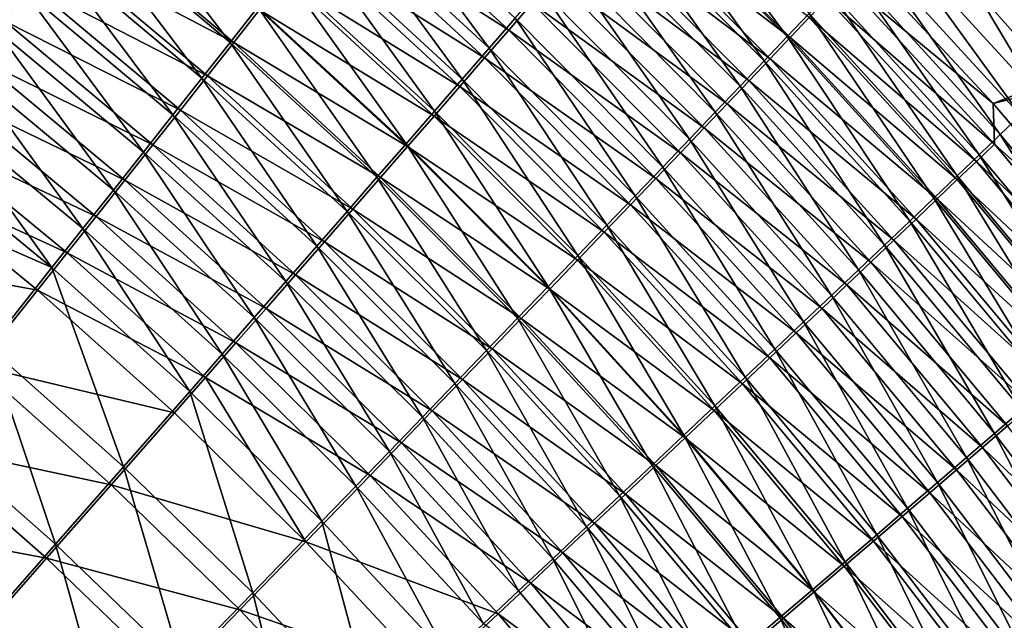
# Model space of a CAD drawing. Header units: metres. Extents: x -900 to 900, y -400 to 400.
# Tile 218 of 243: x 523 to 562, y 199 to 224. Entities that reach past the tile are written whole.
import ezdxf

# ---------------------------------------------------------------- set-up
doc = ezdxf.new("R2010")
doc.units = ezdxf.units.M

msp = doc.modelspace()

# ---------------------------------------------------------------- linework, layer by layer
at = {"layer": 'top'}
for points in [[(561.93634, 220.220795, -458.197723), (616.344482, 241.604431, -352.839752), (555.785889, 226.832245, -457.716919)], [(622.371704, 235.276321, -352.725739), (616.344482, 241.604431, -352.839752), (561.93634, 220.220795, -458.197723)], [(567.105591, 218.163849, -459.771088), (561.175171, 224.8871, -459.318604), (624.230896, 237.167313, -354.146454)], [(567.77948, 213.340012, -458.601532), (622.371704, 235.276321, -352.725739), (561.93634, 220.220795, -458.197723)], [(548.237244, 230.170258, -467.664337), (553.612366, 222.917953, -469.765961), (547.396179, 229.18959, -469.377899)], [(548.237244, 230.170258, -467.664337), (554.502563, 223.856796, -468.082947), (553.612366, 222.917953, -469.765961)], [(521.646057, 223.224533, -486.709045), (516.519897, 229.575806, -485.540649), (522.771423, 224.80394, -485.672852)], [(526.005554, 229.354279, -482.166077), (531.116821, 222.685333, -483.567139), (524.952515, 227.870697, -483.400146)], [(531.116821, 222.685333, -483.567139), (526.005554, 229.354279, -482.166077), (532.232788, 224.102661, -482.362427)], [(536.411621, 229.427322, -476.941406), (541.575928, 222.447311, -478.637054), (535.412109, 228.15094, -478.38382)], [(536.411621, 229.427322, -476.941406), (542.632263, 223.666428, -477.224976), (541.575928, 222.447311, -478.637054)], [(547.396179, 229.18959, -469.377899), (552.682678, 221.939178, -471.404419), (546.516418, 228.165909, -471.046448)], [(553.734009, 222.87709, -464.659576), (547.5047, 229.13681, -464.236115), (546.740784, 228.245865, -465.907562)], [(547.396179, 229.18959, -469.377899), (553.612366, 222.917953, -469.765961), (552.682678, 221.939178, -471.404419)], [(554.504089, 223.69101, -462.979553), (547.5047, 229.13681, -464.236115), (553.734009, 222.87709, -464.659576)], [(542.373657, 223.183777, -473.611298), (536.169128, 228.921738, -473.315826), (535.246948, 227.744644, -474.741364)], [(543.31665, 224.273163, -472.164917), (536.169128, 228.921738, -473.315826), (542.373657, 223.183777, -473.611298)], [(523.064209, 225.014481, -482.004913), (515.813599, 228.261948, -482.933075), (522.013123, 223.540604, -483.054932)], [(529.974792, 221.236649, -484.708557), (523.874023, 226.353302, -484.569489), (524.952515, 227.870697, -483.400146)], [(531.26355, 222.679321, -479.900604), (525.096252, 227.869308, -479.717712), (524.092346, 226.457962, -480.89212)], [(524.952515, 227.870697, -483.400146), (531.116821, 222.685333, -483.567139), (529.974792, 221.236649, -484.708557)], [(532.30127, 223.996277, -478.695251), (525.096252, 227.869308, -479.717712), (531.26355, 222.679321, -479.900604)], [(535.412109, 228.15094, -478.38382), (540.488037, 221.193344, -479.993103), (534.381653, 226.837006, -479.769165)], [(535.412109, 228.15094, -478.38382), (541.575928, 222.447311, -478.637054), (540.488037, 221.193344, -479.993103)], [(546.516418, 228.165909, -471.046448), (551.714539, 220.9216, -472.99588), (545.598999, 227.100433, -472.66748)], [(552.924194, 222.02301, -466.301697), (546.740784, 228.245865, -465.907562), (545.939026, 227.312851, -467.538544)], [(546.516418, 228.165909, -471.046448), (552.682678, 221.939178, -471.404419), (551.714539, 220.9216, -472.99588)], [(553.734009, 222.87709, -464.659576), (546.740784, 228.245865, -465.907562), (552.924194, 222.02301, -466.301697)], [(541.398193, 222.058548, -475.007202), (535.246948, 227.744644, -474.741364), (534.294128, 226.530396, -476.114136)], [(542.373657, 223.183777, -473.611298), (535.246948, 227.744644, -474.741364), (541.398193, 222.058548, -475.007202)], [(545.598999, 227.100433, -472.66748), (550.709045, 219.866409, -474.538147), (544.64502, 225.994431, -474.238678)], [(552.075806, 221.129883, -467.903656), (545.939026, 227.312851, -467.538544), (545.100403, 226.338959, -469.126648)], [(545.598999, 227.100433, -472.66748), (551.714539, 220.9216, -472.99588), (550.709045, 219.866409, -474.538147)], [(552.924194, 222.02301, -466.301697), (545.939026, 227.312851, -467.538544), (552.075806, 221.129883, -467.903656)], [(557.646545, 227.189819, -460.952942), (563.034729, 219.73848, -463.231506), (556.925232, 226.422195, -462.790344)], [(561.175171, 224.8871, -459.318604), (563.798828, 220.474014, -461.421631), (557.646545, 227.189819, -460.952942)], [(557.646545, 227.189819, -460.952942), (563.798828, 220.474014, -461.421631), (563.034729, 219.73848, -463.231506)], [(539.369812, 219.905991, -481.291565), (533.321472, 225.487076, -481.095917), (534.381653, 226.837006, -479.769165)], [(534.381653, 226.837006, -479.769165), (540.488037, 221.193344, -479.993103), (539.369812, 219.905991, -481.291565)], [(561.93634, 220.220795, -458.197723), (555.785889, 226.832245, -457.716919), (555.920959, 225.194046, -459.515015)], [(523.874023, 226.353302, -484.569489), (528.808105, 219.758362, -485.785461), (522.771423, 224.80394, -485.672852)], [(523.064209, 225.014481, -482.004913), (530.199829, 221.33107, -481.04715), (524.092346, 226.457962, -480.89212)], [(528.808105, 219.758362, -485.785461), (523.874023, 226.353302, -484.569489), (529.974792, 221.236649, -484.708557)], [(524.092346, 226.457962, -480.89212), (530.199829, 221.33107, -481.04715), (531.26355, 222.679321, -479.900604)], [(540.391418, 220.898834, -476.351196), (534.294128, 226.530396, -476.114136), (533.311829, 225.280457, -477.432587)], [(541.398193, 222.058548, -475.007202), (534.294128, 226.530396, -476.114136), (540.391418, 220.898834, -476.351196)], [(551.189697, 220.198761, -469.463165), (545.100403, 226.338959, -469.126648), (544.225952, 225.325333, -470.669495)], [(552.075806, 221.129883, -467.903656), (545.100403, 226.338959, -469.126648), (551.189697, 220.198761, -469.463165)], [(556.925232, 226.422195, -462.790344), (562.225891, 218.961609, -465.00647), (556.160034, 225.610062, -464.592743)], [(556.925232, 226.422195, -462.790344), (563.034729, 219.73848, -463.231506), (562.225891, 218.961609, -465.00647)], [(544.64502, 225.994431, -474.238678), (549.667542, 218.774902, -476.029633), (543.655701, 224.849289, -475.758331)], [(544.64502, 225.994431, -474.238678), (550.709045, 219.866409, -474.538147), (549.667542, 218.774902, -476.029633)], [(533.321472, 225.487076, -481.095917), (538.222412, 218.586655, -482.530945), (532.232788, 224.102661, -482.362427)], [(538.222412, 218.586655, -482.530945), (533.321472, 225.487076, -481.095917), (539.369812, 219.905991, -481.291565)], [(556.160034, 225.610062, -464.592743), (561.373352, 218.14444, -466.744202), (555.352112, 224.754532, -466.357727)], [(556.160034, 225.610062, -464.592743), (562.225891, 218.961609, -465.00647), (561.373352, 218.14444, -466.744202)], [(539.354553, 219.706009, -477.641815), (533.311829, 225.280457, -477.432587), (532.30127, 223.996277, -478.695251)], [(540.391418, 220.898834, -476.351196), (533.311829, 225.280457, -477.432587), (539.354553, 219.706009, -477.641815)], [(550.267029, 219.230759, -470.977997), (544.225952, 225.325333, -470.669495), (543.31665, 224.273163, -472.164917)], [(551.189697, 220.198761, -469.463165), (544.225952, 225.325333, -470.669495), (550.267029, 219.230759, -470.977997)], [(561.986145, 218.578186, -459.956726), (555.920959, 225.194046, -459.515015), (555.233398, 224.463699, -461.263947)], [(561.93634, 220.220795, -458.197723), (555.920959, 225.194046, -459.515015), (561.986145, 218.578186, -459.956726)], [(527.618103, 218.252213, -486.796753), (521.646057, 223.224533, -486.709045), (522.771423, 224.80394, -485.672852)], [(529.111267, 219.953018, -482.133423), (523.064209, 225.014481, -482.004913), (522.013123, 223.540604, -483.054932)], [(522.771423, 224.80394, -485.672852), (528.808105, 219.758362, -485.785461), (527.618103, 218.252213, -486.796753)], [(530.199829, 221.33107, -481.04715), (523.064209, 225.014481, -482.004913), (529.111267, 219.953018, -482.133423)], [(543.655701, 224.849289, -475.758331), (548.591187, 217.648407, -477.468811), (542.632263, 223.666428, -477.224976)], [(543.655701, 224.849289, -475.758331), (549.667542, 218.774902, -476.029633), (548.591187, 217.648407, -477.468811)], [(555.352112, 224.754532, -466.357727), (560.478271, 217.288071, -468.442413), (554.502563, 223.856796, -468.082947)], [(555.352112, 224.754532, -466.357727), (561.373352, 218.14444, -466.744202), (560.478271, 217.288071, -468.442413)], [(561.175171, 224.8871, -459.318604), (567.105591, 218.163849, -459.771088), (563.798828, 220.474014, -461.421631)], [(561.257874, 217.878433, -461.679565), (555.233398, 224.463699, -461.263947), (554.504089, 223.69101, -462.979553)], [(561.986145, 218.578186, -459.956726), (555.233398, 224.463699, -461.263947), (561.257874, 217.878433, -461.679565)], [(531.116821, 222.685333, -483.567139), (532.232788, 224.102661, -482.362427), (537.04718, 217.236801, -483.709747)], [(538.288757, 218.481415, -478.877625), (532.30127, 223.996277, -478.695251), (531.26355, 222.679321, -479.900604)], [(532.232788, 224.102661, -482.362427), (538.222412, 218.586655, -482.530945), (537.04718, 217.236801, -483.709747)], [(539.354553, 219.706009, -477.641815), (532.30127, 223.996277, -478.695251), (538.288757, 218.481415, -478.877625)], [(549.308777, 218.226974, -472.445984), (543.31665, 224.273163, -472.164917), (542.373657, 223.183777, -473.611298)], [(550.267029, 219.230759, -470.977997), (543.31665, 224.273163, -472.164917), (549.308777, 218.226974, -472.445984)], [(527.999268, 218.546814, -483.158325), (522.013123, 223.540604, -483.054932), (520.940369, 222.038162, -484.041016)], [(529.111267, 219.953018, -482.133423), (522.013123, 223.540604, -483.054932), (527.999268, 218.546814, -483.158325)], [(542.632263, 223.666428, -477.224976), (547.481323, 216.488251, -478.854279), (541.575928, 222.447311, -478.637054)], [(542.632263, 223.666428, -477.224976), (548.591187, 217.648407, -477.468811), (547.481323, 216.488251, -478.854279)], [(554.502563, 223.856796, -468.082947), (559.541809, 216.39357, -470.098755), (553.612366, 222.917953, -469.765961)], [(560.487, 217.139359, -463.369141), (554.504089, 223.69101, -462.979553), (553.734009, 222.87709, -464.659576)], [(554.502563, 223.856796, -468.082947), (560.478271, 217.288071, -468.442413), (559.541809, 216.39357, -470.098755)], [(561.257874, 217.878433, -461.679565), (554.504089, 223.69101, -462.979553), (560.487, 217.139359, -463.369141)], [(526.406311, 216.719971, -487.741302), (520.49939, 221.616989, -487.67688), (521.646057, 223.224533, -486.709045)], [(526.406311, 216.719971, -487.741302), (521.646057, 223.224533, -486.709045), (527.618103, 218.252213, -486.796753)], [(548.316162, 217.188675, -473.86557), (542.373657, 223.183777, -473.611298), (541.398193, 222.058548, -475.007202)], [(549.308777, 218.226974, -472.445984), (542.373657, 223.183777, -473.611298), (548.316162, 217.188675, -473.86557)], [(553.612366, 222.917953, -469.765961), (558.565002, 215.462006, -471.710968), (552.682678, 221.939178, -471.404419)], [(559.674561, 216.361984, -465.023285), (553.734009, 222.87709, -464.659576), (552.924194, 222.02301, -466.301697)], [(553.612366, 222.917953, -469.765961), (559.541809, 216.39357, -470.098755), (558.565002, 215.462006, -471.710968)], [(560.487, 217.139359, -463.369141), (553.734009, 222.87709, -464.659576), (559.674561, 216.361984, -465.023285)], [(531.116821, 222.685333, -483.567139), (535.845337, 215.857864, -484.826477), (529.974792, 221.236649, -484.708557)], [(530.199829, 221.33107, -481.04715), (537.195251, 217.226425, -480.05722), (531.26355, 222.679321, -479.900604)], [(535.845337, 215.857864, -484.826477), (531.116821, 222.685333, -483.567139), (537.04718, 217.236801, -483.709747)], [(531.26355, 222.679321, -479.900604), (537.195251, 217.226425, -480.05722), (538.288757, 218.481415, -478.877625)], [(541.575928, 222.447311, -478.637054), (546.339233, 215.295792, -480.184601), (540.488037, 221.193344, -479.993103)], [(541.575928, 222.447311, -478.637054), (547.481323, 216.488251, -478.854279), (546.339233, 215.295792, -480.184601)], [(526.865051, 217.11412, -484.120789), (520.940369, 222.038162, -484.041016), (519.84729, 220.508972, -484.962097)], [(526.865051, 217.11412, -484.120789), (527.999268, 218.546814, -483.158325), (520.940369, 222.038162, -484.041016)], [(547.290405, 216.117111, -475.235443), (541.398193, 222.058548, -475.007202), (540.391418, 220.898834, -476.351196)], [(548.316162, 217.188675, -473.86557), (541.398193, 222.058548, -475.007202), (547.290405, 216.117111, -475.235443)], [(552.682678, 221.939178, -471.404419), (557.549072, 214.494461, -473.276672), (551.714539, 220.9216, -472.99588)], [(558.821533, 215.547333, -466.639771), (552.924194, 222.02301, -466.301697), (552.075806, 221.129883, -467.903656)], [(552.682678, 221.939178, -471.404419), (558.565002, 215.462006, -471.710968), (557.549072, 214.494461, -473.276672)], [(559.674561, 216.361984, -465.023285), (552.924194, 222.02301, -466.301697), (558.821533, 215.547333, -466.639771)], [(525.174011, 215.163422, -488.617981), (519.332642, 219.9832, -488.575195), (520.49939, 221.616989, -487.67688)], [(525.174011, 215.163422, -488.617981), (520.49939, 221.616989, -487.67688), (526.406311, 216.719971, -487.741302)], [(534.618286, 214.451477, -485.880035), (528.808105, 219.758362, -485.785461), (529.974792, 221.236649, -484.708557)], [(536.075134, 215.942413, -481.179138), (530.199829, 221.33107, -481.04715), (529.111267, 219.953018, -482.133423)], [(529.974792, 221.236649, -484.708557), (535.845337, 215.857864, -484.826477), (534.618286, 214.451477, -485.880035)], [(536.075134, 215.942413, -481.179138), (537.195251, 217.226425, -480.05722), (530.199829, 221.33107, -481.04715)], [(540.488037, 221.193344, -479.993103), (545.166199, 214.072357, -481.458252), (539.369812, 219.905991, -481.291565)], [(540.488037, 221.193344, -479.993103), (546.339233, 215.295792, -480.184601), (545.166199, 214.072357, -481.458252)], [(557.929138, 214.696426, -468.216431), (552.075806, 221.129883, -467.903656), (551.189697, 220.198761, -469.463165)], [(558.821533, 215.547333, -466.639771), (552.075806, 221.129883, -467.903656), (557.929138, 214.696426, -468.216431)], [(546.232788, 215.01355, -476.554169), (540.391418, 220.898834, -476.351196), (539.354553, 219.706009, -477.641815)], [(547.290405, 216.117111, -475.235443), (540.391418, 220.898834, -476.351196), (546.232788, 215.01355, -476.554169)], [(551.714539, 220.9216, -472.99588), (556.495056, 213.49202, -474.793762), (550.709045, 219.866409, -474.538147)], [(551.714539, 220.9216, -472.99588), (557.549072, 214.494461, -473.276672), (556.495056, 213.49202, -474.793762)], [(525.710022, 215.656631, -485.019714), (519.84729, 220.508972, -484.962097), (518.735107, 218.954834, -485.816986)], [(525.710022, 215.656631, -485.019714), (526.865051, 217.11412, -484.120789), (519.84729, 220.508972, -484.962097)], [(519.332642, 219.9832, -488.575195), (523.922668, 213.584335, -489.425659), (518.147278, 218.325073, -489.402832)], [(523.922668, 213.584335, -489.425659), (519.332642, 219.9832, -488.575195), (525.174011, 215.163422, -488.617981)], [(534.929749, 214.630768, -482.242035), (529.111267, 219.953018, -482.133423), (527.999268, 218.546814, -483.158325)], [(536.075134, 215.942413, -481.179138), (529.111267, 219.953018, -482.133423), (534.929749, 214.630768, -482.242035)], [(556.998291, 213.810272, -469.751068), (551.189697, 220.198761, -469.463165), (550.267029, 219.230759, -470.977997)], [(557.929138, 214.696426, -468.216431), (551.189697, 220.198761, -469.463165), (556.998291, 213.810272, -469.751068)], [(567.77948, 213.340012, -458.601532), (561.93634, 220.220795, -458.197723), (561.986145, 218.578186, -459.956726)], [(528.808105, 219.758362, -485.785461), (533.367554, 213.019272, -486.869354), (527.618103, 218.252213, -486.796753)], [(533.367554, 213.019272, -486.869354), (528.808105, 219.758362, -485.785461), (534.618286, 214.451477, -485.880035)], [(543.963501, 212.819275, -482.673859), (538.222412, 218.586655, -482.530945), (539.369812, 219.905991, -481.291565)], [(545.144409, 213.879272, -477.820343), (539.354553, 219.706009, -477.641815), (538.288757, 218.481415, -478.877625)], [(546.232788, 215.01355, -476.554169), (539.354553, 219.706009, -477.641815), (545.144409, 213.879272, -477.820343)], [(539.369812, 219.905991, -481.291565), (545.166199, 214.072357, -481.458252), (543.963501, 212.819275, -482.673859)], [(550.709045, 219.866409, -474.538147), (555.404297, 212.455887, -476.260681), (549.667542, 218.774902, -476.029633)], [(550.709045, 219.866409, -474.538147), (556.495056, 213.49202, -474.793762), (555.404297, 212.455887, -476.260681)], [(563.034729, 219.73848, -463.231506), (567.98645, 212.069595, -465.357758), (562.225891, 218.961609, -465.00647)], [(556.030151, 212.889893, -471.241425), (550.267029, 219.230759, -470.977997), (549.308777, 218.226974, -472.445984)], [(556.998291, 213.810272, -469.751068), (550.267029, 219.230759, -470.977997), (556.030151, 212.889893, -471.241425)], [(524.535461, 214.176041, -485.854034), (518.735107, 218.954834, -485.816986), (517.605164, 217.377563, -486.604584)], [(524.535461, 214.176041, -485.854034), (525.710022, 215.656631, -485.019714), (518.735107, 218.954834, -485.816986)], [(549.667542, 218.774902, -476.029633), (554.278137, 211.387329, -477.675995), (548.591187, 217.648407, -477.468811)], [(549.667542, 218.774902, -476.029633), (555.404297, 212.455887, -476.260681), (554.278137, 211.387329, -477.675995)], [(562.225891, 218.961609, -465.00647), (567.092163, 211.293182, -467.072021), (561.373352, 218.14444, -466.744202)], [(562.225891, 218.961609, -465.00647), (567.98645, 212.069595, -465.357758), (567.092163, 211.293182, -467.072021)], [(518.147278, 218.325073, -489.402832), (523.922668, 213.584335, -489.425659), (516.944641, 216.644531, -490.158569)], [(533.760376, 213.293015, -483.244751), (527.999268, 218.546814, -483.158325), (526.865051, 217.11412, -484.120789)], [(534.929749, 214.630768, -482.242035), (527.999268, 218.546814, -483.158325), (533.760376, 213.293015, -483.244751)], [(538.222412, 218.586655, -482.530945), (542.732422, 211.537888, -483.829895), (537.04718, 217.236801, -483.709747)], [(537.195251, 217.226425, -480.05722), (544.02655, 212.71553, -479.032654), (538.288757, 218.481415, -478.877625)], [(542.732422, 211.537888, -483.829895), (538.222412, 218.586655, -482.530945), (543.963501, 212.819275, -482.673859)], [(538.288757, 218.481415, -478.877625), (544.02655, 212.71553, -479.032654), (545.144409, 213.879272, -477.820343)], [(567.744629, 211.716232, -460.332214), (561.986145, 218.578186, -459.956726), (561.257874, 217.878433, -461.679565)], [(567.77948, 213.340012, -458.601532), (561.986145, 218.578186, -459.956726), (567.744629, 211.716232, -460.332214)], [(532.094482, 211.562897, -487.793365), (526.406311, 216.719971, -487.741302), (527.618103, 218.252213, -486.796753)], [(527.618103, 218.252213, -486.796753), (533.367554, 213.019272, -486.869354), (532.094482, 211.562897, -487.793365)], [(555.025818, 211.93634, -472.685516), (549.308777, 218.226974, -472.445984), (548.316162, 217.188675, -473.86557)], [(556.030151, 212.889893, -471.241425), (549.308777, 218.226974, -472.445984), (555.025818, 211.93634, -472.685516)], [(561.373352, 218.14444, -466.744202), (566.154419, 210.480423, -468.746948), (560.478271, 217.288071, -468.442413)], [(561.373352, 218.14444, -466.744202), (567.092163, 211.293182, -467.072021), (566.154419, 210.480423, -468.746948)], [(548.591187, 217.648407, -477.468811), (553.117798, 210.287582, -479.0383), (547.481323, 216.488251, -478.854279)], [(548.591187, 217.648407, -477.468811), (554.278137, 211.387329, -477.675995), (553.117798, 210.287582, -479.0383)], [(566.978333, 211.049667, -462.032501), (561.257874, 217.878433, -461.679565), (560.487, 217.139359, -463.369141)], [(567.744629, 211.716232, -460.332214), (561.257874, 217.878433, -461.679565), (566.978333, 211.049667, -462.032501)], [(523.342773, 212.673996, -486.622711), (517.605164, 217.377563, -486.604584), (515.29718, 214.160858, -487.97345)], [(523.342773, 212.673996, -486.622711), (524.535461, 214.176041, -485.854034), (517.605164, 217.377563, -486.604584)], [(535.845337, 215.857864, -484.826477), (537.04718, 217.236801, -483.709747), (541.474243, 210.229538, -484.925049)], [(542.880432, 211.523605, -480.189667), (537.195251, 217.226425, -480.05722), (536.075134, 215.942413, -481.179138)], [(537.04718, 217.236801, -483.709747), (542.732422, 211.537888, -483.829895), (541.474243, 210.229538, -484.925049)], [(537.195251, 217.226425, -480.05722), (542.880432, 211.523605, -480.189667), (544.02655, 212.71553, -479.032654)], [(553.98645, 210.950775, -474.081818), (548.316162, 217.188675, -473.86557), (547.290405, 216.117111, -475.235443)], [(555.025818, 211.93634, -472.685516), (548.316162, 217.188675, -473.86557), (553.98645, 210.950775, -474.081818)], [(560.478271, 217.288071, -468.442413), (565.1745, 209.632309, -470.380341), (559.541809, 216.39357, -470.098755)], [(566.168518, 210.346619, -463.699646), (560.487, 217.139359, -463.369141), (559.674561, 216.361984, -465.023285)], [(560.478271, 217.288071, -468.442413), (566.154419, 210.480423, -468.746948), (565.1745, 209.632309, -470.380341)], [(566.978333, 211.049667, -462.032501), (560.487, 217.139359, -463.369141), (566.168518, 210.346619, -463.699646)], [(532.568359, 211.93071, -484.18634), (526.865051, 217.11412, -484.120789), (525.710022, 215.656631, -485.019714)], [(532.568359, 211.93071, -484.18634), (533.760376, 213.293015, -483.244751), (526.865051, 217.11412, -484.120789)], [(516.944641, 216.644531, -490.158569), (523.922668, 213.584335, -489.425659), (521.368347, 210.36557, -490.82962)], [(530.800537, 210.083969, -488.65094), (525.174011, 215.163422, -488.617981), (526.406311, 216.719971, -487.741302)], [(530.800537, 210.083969, -488.65094), (526.406311, 216.719971, -487.741302), (532.094482, 211.562897, -487.793365)], [(547.481323, 216.488251, -478.854279), (551.924622, 209.157867, -480.346222), (546.339233, 215.295792, -480.184601)], [(547.481323, 216.488251, -478.854279), (553.117798, 210.287582, -479.0383), (551.924622, 209.157867, -480.346222)], [(559.541809, 216.39357, -470.098755), (564.153503, 208.749847, -471.96994), (558.565002, 215.462006, -471.710968)], [(565.316284, 209.608047, -465.331482), (559.674561, 216.361984, -465.023285), (558.821533, 215.547333, -466.639771)], [(559.541809, 216.39357, -470.098755), (565.1745, 209.632309, -470.380341), (564.153503, 208.749847, -471.96994)], [(566.168518, 210.346619, -463.699646), (559.674561, 216.361984, -465.023285), (565.316284, 209.608047, -465.331482)], [(541.707275, 210.304764, -481.290009), (536.075134, 215.942413, -481.179138), (534.929749, 214.630768, -482.242035)], [(541.707275, 210.304764, -481.290009), (542.880432, 211.523605, -480.189667), (536.075134, 215.942413, -481.179138)], [(552.913269, 209.934357, -475.429016), (547.290405, 216.117111, -475.235443), (546.232788, 215.01355, -476.554169)], [(553.98645, 210.950775, -474.081818), (547.290405, 216.117111, -475.235443), (552.913269, 209.934357, -475.429016)], [(531.355164, 210.545425, -485.065765), (525.710022, 215.656631, -485.019714), (524.535461, 214.176041, -485.854034)], [(531.355164, 210.545425, -485.065765), (532.568359, 211.93071, -484.18634), (525.710022, 215.656631, -485.019714)], [(535.845337, 215.857864, -484.826477), (540.19043, 208.895752, -485.95816), (534.618286, 214.451477, -485.880035)], [(540.19043, 208.895752, -485.95816), (535.845337, 215.857864, -484.826477), (541.474243, 210.229538, -484.925049)], [(564.422791, 208.83493, -466.925934), (558.821533, 215.547333, -466.639771), (557.929138, 214.696426, -468.216431)], [(565.316284, 209.608047, -465.331482), (558.821533, 215.547333, -466.639771), (564.422791, 208.83493, -466.925934)], [(529.487183, 208.584152, -489.441071), (523.922668, 213.584335, -489.425659), (525.174011, 215.163422, -488.617981)], [(529.487183, 208.584152, -489.441071), (525.174011, 215.163422, -488.617981), (530.800537, 210.083969, -488.65094)], [(546.339233, 215.295792, -480.184601), (550.700012, 207.999435, -481.598358), (545.166199, 214.072357, -481.458252)], [(546.339233, 215.295792, -480.184601), (551.924622, 209.157867, -480.346222), (550.700012, 207.999435, -481.598358)], [(558.565002, 215.462006, -471.710968), (563.092651, 207.834045, -473.513489), (557.549072, 214.494461, -473.276672)], [(558.565002, 215.462006, -471.710968), (564.153503, 208.749847, -471.96994), (563.092651, 207.834045, -473.513489)], [(551.807678, 208.88829, -476.725769), (546.232788, 215.01355, -476.554169), (545.144409, 213.879272, -477.820343)], [(552.913269, 209.934357, -475.429016), (546.232788, 215.01355, -476.554169), (551.807678, 208.88829, -476.725769)], [(538.882385, 207.538025, -486.928223), (533.367554, 213.019272, -486.869354), (534.618286, 214.451477, -485.880035)], [(540.508301, 209.060303, -482.332367), (534.929749, 214.630768, -482.242035), (533.760376, 213.293015, -483.244751)], [(534.618286, 214.451477, -485.880035), (540.19043, 208.895752, -485.95816), (538.882385, 207.538025, -486.928223)], [(541.707275, 210.304764, -481.290009), (534.929749, 214.630768, -482.242035), (540.508301, 209.060303, -482.332367)], [(557.549072, 214.494461, -473.276672), (561.992981, 206.885925, -475.008911), (556.495056, 213.49202, -474.793762)], [(563.489075, 208.028183, -468.480804), (557.929138, 214.696426, -468.216431), (556.998291, 213.810272, -469.751068)], [(557.549072, 214.494461, -473.276672), (563.092651, 207.834045, -473.513489), (561.992981, 206.885925, -475.008911)], [(564.422791, 208.83493, -466.925934), (557.929138, 214.696426, -468.216431), (563.489075, 208.028183, -468.480804)], [(520.908264, 209.61235, -487.958862), (523.342773, 212.673996, -486.622711), (515.29718, 214.160858, -487.97345)], [(530.122009, 209.138718, -485.881958), (524.535461, 214.176041, -485.854034), (523.342773, 212.673996, -486.622711)], [(530.122009, 209.138718, -485.881958), (531.355164, 210.545425, -485.065765), (524.535461, 214.176041, -485.854034)], [(545.166199, 214.072357, -481.458252), (549.445129, 206.813522, -482.793274), (543.963501, 212.819275, -482.673859)], [(545.166199, 214.072357, -481.458252), (550.700012, 207.999435, -481.598358), (549.445129, 206.813522, -482.793274)], [(521.368347, 210.36557, -490.82962), (523.922668, 213.584335, -489.425659), (526.807922, 205.528397, -490.814636)], [(526.807922, 205.528397, -490.814636), (523.922668, 213.584335, -489.425659), (529.487183, 208.584152, -489.441071)], [(544.02655, 212.71553, -479.032654), (550.670776, 207.813721, -477.970734), (545.144409, 213.879272, -477.820343)], [(545.144409, 213.879272, -477.820343), (550.670776, 207.813721, -477.970734), (551.807678, 208.88829, -476.725769)], [(562.516235, 207.188766, -469.993958), (556.998291, 213.810272, -469.751068), (556.030151, 212.889893, -471.241425)], [(563.489075, 208.028183, -468.480804), (556.998291, 213.810272, -469.751068), (562.516235, 207.188766, -469.993958)], [(539.284912, 207.791641, -483.315704), (533.760376, 213.293015, -483.244751), (532.568359, 211.93071, -484.18634)], [(533.760376, 213.293015, -483.244751), (539.284912, 207.791641, -483.315704), (540.508301, 209.060303, -482.332367)], [(556.495056, 213.49202, -474.793762), (560.855957, 205.906601, -476.454681), (555.404297, 212.455887, -476.260681)], [(556.495056, 213.49202, -474.793762), (561.992981, 206.885925, -475.008911), (560.855957, 205.906601, -476.454681)], [(533.367554, 213.019272, -486.869354), (537.551697, 206.157883, -487.834229), (532.094482, 211.562897, -487.793365)], [(537.551697, 206.157883, -487.834229), (533.367554, 213.019272, -486.869354), (538.882385, 207.538025, -486.928223)], [(548.161377, 205.601379, -483.929596), (542.732422, 211.537888, -483.829895), (543.963501, 212.819275, -482.673859)], [(543.963501, 212.819275, -482.673859), (549.445129, 206.813522, -482.793274), (548.161377, 205.601379, -483.929596)], [(561.505432, 206.317657, -471.463318), (556.030151, 212.889893, -471.241425), (555.025818, 211.93634, -472.685516)], [(562.516235, 207.188766, -469.993958), (556.030151, 212.889893, -471.241425), (561.505432, 206.317657, -471.463318)], [(528.870361, 207.712143, -486.633972), (523.342773, 212.673996, -486.622711), (520.908264, 209.61235, -487.958862)], [(528.870361, 207.712143, -486.633972), (530.122009, 209.138718, -485.881958), (523.342773, 212.673996, -486.622711)], [(544.02655, 212.71553, -479.032654), (542.880432, 211.523605, -480.189667), (549.503845, 206.711868, -479.162598)], [(550.670776, 207.813721, -477.970734), (544.02655, 212.71553, -479.032654), (549.503845, 206.711868, -479.162598)], [(555.404297, 212.455887, -476.260681), (559.682861, 204.897232, -477.849457), (554.278137, 211.387329, -477.675995)], [(555.404297, 212.455887, -476.260681), (560.855957, 205.906601, -476.454681), (559.682861, 204.897232, -477.849457)], [(538.038513, 206.500229, -484.239044), (532.568359, 211.93071, -484.18634), (531.355164, 210.545425, -485.065765)], [(538.038513, 206.500229, -484.239044), (539.284912, 207.791641, -483.315704), (532.568359, 211.93071, -484.18634)], [(560.457703, 205.415817, -472.886841), (555.025818, 211.93634, -472.685516), (553.98645, 210.950775, -474.081818)], [(561.505432, 206.317657, -471.463318), (555.025818, 211.93634, -472.685516), (560.457703, 205.415817, -472.886841)], [(536.199768, 204.756851, -488.67514), (530.800537, 210.083969, -488.65094), (532.094482, 211.562897, -487.793365)], [(532.094482, 211.562897, -487.793365), (537.551697, 206.157883, -487.834229), (536.199768, 204.756851, -488.67514)], [(542.732422, 211.537888, -483.829895), (546.850098, 204.364273, -485.005951), (541.474243, 210.229538, -484.925049)], [(542.880432, 211.523605, -480.189667), (541.707275, 210.304764, -481.290009), (548.308167, 205.583878, -480.300018)], [(546.850098, 204.364273, -485.005951), (542.732422, 211.537888, -483.829895), (548.161377, 205.601379, -483.929596)], [(549.503845, 206.711868, -479.162598), (542.880432, 211.523605, -480.189667), (548.308167, 205.583878, -480.300018)], [(554.278137, 211.387329, -477.675995), (558.475037, 203.858978, -479.191864), (553.117798, 210.287582, -479.0383)], [(554.278137, 211.387329, -477.675995), (559.682861, 204.897232, -477.849457), (558.475037, 203.858978, -479.191864)], [(559.374329, 204.484314, -474.263123), (553.98645, 210.950775, -474.081818), (552.913269, 209.934357, -475.429016)], [(560.457703, 205.415817, -472.886841), (553.98645, 210.950775, -474.081818), (559.374329, 204.484314, -474.263123)], [(536.770508, 205.187515, -485.101379), (531.355164, 210.545425, -485.065765), (530.122009, 209.138718, -485.881958)], [(536.770508, 205.187515, -485.101379), (538.038513, 206.500229, -484.239044), (531.355164, 210.545425, -485.065765)], [(524.068848, 202.40947, -491.906433), (518.75531, 207.078659, -491.945099), (521.368347, 210.36557, -490.82962)], [(526.807922, 205.528397, -490.814636), (524.068848, 202.40947, -491.906433), (521.368347, 210.36557, -490.82962)], [(534.828064, 203.336456, -489.449921), (529.487183, 208.584152, -489.441071), (530.800537, 210.083969, -488.65094)], [(534.828064, 203.336456, -489.449921), (530.800537, 210.083969, -488.65094), (536.199768, 204.756851, -488.67514)], [(541.474243, 210.229538, -484.925049), (545.512756, 203.103577, -486.021332), (540.19043, 208.895752, -485.95816)], [(547.085022, 204.430939, -481.381622), (541.707275, 210.304764, -481.290009), (540.508301, 209.060303, -482.332367)], [(541.474243, 210.229538, -484.925049), (546.850098, 204.364273, -485.005951), (545.512756, 203.103577, -486.021332)], [(548.308167, 205.583878, -480.300018), (541.707275, 210.304764, -481.290009), (547.085022, 204.430939, -481.381622)], [(553.117798, 210.287582, -479.0383), (557.233765, 202.792984, -480.48056), (551.924622, 209.157867, -480.346222)], [(553.117798, 210.287582, -479.0383), (558.475037, 203.858978, -479.191864), (557.233765, 202.792984, -480.48056)], [(526.317078, 204.805618, -487.941284), (520.908264, 209.61235, -487.958862), (518.417847, 206.485901, -489.020477)], [(526.317078, 204.805618, -487.941284), (528.870361, 207.712143, -486.633972), (520.908264, 209.61235, -487.958862)], [(558.256653, 203.524231, -475.59082), (552.913269, 209.934357, -475.429016), (551.807678, 208.88829, -476.725769)], [(559.374329, 204.484314, -474.263123), (552.913269, 209.934357, -475.429016), (558.256653, 203.524231, -475.59082)], [(528.870361, 207.712143, -486.633972), (534.175171, 202.503922, -486.639191), (530.122009, 209.138718, -485.881958)], [(534.175171, 202.503922, -486.639191), (536.770508, 205.187515, -485.101379), (530.122009, 209.138718, -485.881958)], [(540.19043, 208.895752, -485.95816), (544.150818, 201.820709, -486.974731), (538.882385, 207.538025, -486.928223)], [(539.284912, 207.791641, -483.315704), (545.835571, 203.254257, -482.406189), (540.508301, 209.060303, -482.332367)], [(545.512756, 203.103577, -486.021332), (544.150818, 201.820709, -486.974731), (540.19043, 208.895752, -485.95816)], [(540.508301, 209.060303, -482.332367), (545.835571, 203.254257, -482.406189), (547.085022, 204.430939, -481.381622)], [(550.670776, 207.813721, -477.970734), (557.105835, 202.536682, -476.868683), (551.807678, 208.88829, -476.725769)], [(551.924622, 209.157867, -480.346222), (555.96051, 201.700409, -481.714172), (550.700012, 207.999435, -481.598358)], [(551.807678, 208.88829, -476.725769), (557.105835, 202.536682, -476.868683), (558.256653, 203.524231, -475.59082)], [(551.924622, 209.157867, -480.346222), (557.233765, 202.792984, -480.48056), (555.96051, 201.700409, -481.714172)], [(532.03125, 200.443665, -490.796936), (526.807922, 205.528397, -490.814636), (529.487183, 208.584152, -489.441071)], [(532.03125, 200.443665, -490.796936), (529.487183, 208.584152, -489.441071), (534.828064, 203.336456, -489.449921)], [(550.700012, 207.999435, -481.598358), (554.656494, 200.582382, -482.891327), (549.445129, 206.813522, -482.793274)], [(550.700012, 207.999435, -481.598358), (555.96051, 201.700409, -481.714172), (554.656494, 200.582382, -482.891327)], [(534.175171, 202.503922, -486.639191), (528.870361, 207.712143, -486.633972), (526.317078, 204.805618, -487.941284)], [(544.56134, 202.055161, -483.372711), (539.284912, 207.791641, -483.315704), (538.038513, 206.500229, -484.239044)], [(539.284912, 207.791641, -483.315704), (544.56134, 202.055161, -483.372711), (545.835571, 203.254257, -482.406189)], [(549.503845, 206.711868, -479.162598), (555.923279, 201.522751, -478.095428), (550.670776, 207.813721, -477.970734)], [(555.923279, 201.522751, -478.095428), (557.105835, 202.536682, -476.868683), (550.670776, 207.813721, -477.970734)], [(563.092651, 207.834045, -473.513489), (567.195068, 200.060928, -475.18573), (561.992981, 206.885925, -475.008911)], [(542.765747, 200.517075, -487.865143), (537.551697, 206.157883, -487.834229), (538.882385, 207.538025, -486.928223)], [(538.882385, 207.538025, -486.928223), (544.150818, 201.820709, -486.974731), (542.765747, 200.517075, -487.865143)], [(518.75531, 207.078659, -491.945099), (524.068848, 202.40947, -491.906433), (521.284912, 199.244263, -492.712402)], [(549.445129, 206.813522, -482.793274), (553.32312, 199.440063, -484.010712), (548.161377, 205.601379, -483.929596)], [(549.445129, 206.813522, -482.793274), (554.656494, 200.582382, -482.891327), (553.32312, 199.440063, -484.010712)], [(561.992981, 206.885925, -475.008911), (566.014648, 199.139664, -476.613647), (560.855957, 205.906601, -476.454681)], [(567.735901, 200.347351, -470.194214), (562.516235, 207.188766, -469.993958), (561.505432, 206.317657, -471.463318)], [(561.992981, 206.885925, -475.008911), (567.195068, 200.060928, -475.18573), (566.014648, 199.139664, -476.613647)], [(523.706848, 201.839066, -488.980408), (518.417847, 206.485901, -489.020477), (515.885315, 203.311935, -489.80365)], [(523.706848, 201.839066, -488.980408), (526.317078, 204.805618, -487.941284), (518.417847, 206.485901, -489.020477)], [(543.263672, 200.834961, -484.280182), (538.038513, 206.500229, -484.239044), (536.770508, 205.187515, -485.101379)], [(543.263672, 200.834961, -484.280182), (544.56134, 202.055161, -483.372711), (538.038513, 206.500229, -484.239044)], [(548.308167, 205.583878, -480.300018), (554.710144, 200.483551, -479.269714), (549.503845, 206.711868, -479.162598)], [(554.710144, 200.483551, -479.269714), (555.923279, 201.522751, -478.095428), (549.503845, 206.711868, -479.162598)], [(537.551697, 206.157883, -487.834229), (541.359131, 199.194077, -488.691559), (536.199768, 204.756851, -488.67514)], [(541.359131, 199.194077, -488.691559), (537.551697, 206.157883, -487.834229), (542.765747, 200.517075, -487.865143)], [(566.685059, 199.526932, -471.645813), (561.505432, 206.317657, -471.463318), (560.457703, 205.415817, -472.886841)], [(567.735901, 200.347351, -470.194214), (561.505432, 206.317657, -471.463318), (566.685059, 199.526932, -471.645813)], [(551.961731, 198.274628, -485.070984), (546.850098, 204.364273, -485.005951), (548.161377, 205.601379, -483.929596)], [(548.161377, 205.601379, -483.929596), (553.32312, 199.440063, -484.010712), (551.961731, 198.274628, -485.070984)], [(560.855957, 205.906601, -476.454681), (564.797485, 198.190628, -477.991089), (559.682861, 204.897232, -477.849457)], [(560.855957, 205.906601, -476.454681), (566.014648, 199.139664, -476.613647), (564.797485, 198.190628, -477.991089)], [(529.173706, 197.49234, -491.867981), (524.068848, 202.40947, -491.906433), (526.807922, 205.528397, -490.814636)], [(532.03125, 200.443665, -490.796936), (529.173706, 197.49234, -491.867981), (526.807922, 205.528397, -490.814636)], [(553.467712, 199.420151, -480.390289), (548.308167, 205.583878, -480.300018), (547.085022, 204.430939, -481.381622)], [(554.710144, 200.483551, -479.269714), (548.308167, 205.583878, -480.300018), (553.467712, 199.420151, -480.390289)], [(565.596741, 198.678101, -473.051971), (560.457703, 205.415817, -472.886841), (559.374329, 204.484314, -474.263123)], [(566.685059, 199.526932, -471.645813), (560.457703, 205.415817, -472.886841), (565.596741, 198.678101, -473.051971)], [(531.510193, 199.752487, -487.921326), (526.317078, 204.805618, -487.941284), (523.706848, 201.839066, -488.980408)], [(531.510193, 199.752487, -487.921326), (534.175171, 202.503922, -486.639191), (526.317078, 204.805618, -487.941284)], [(541.94397, 199.595032, -485.127747), (536.770508, 205.187515, -485.101379), (534.175171, 202.503922, -486.639191)], [(541.94397, 199.595032, -485.127747), (543.263672, 200.834961, -484.280182), (536.770508, 205.187515, -485.101379)], [(559.682861, 204.897232, -477.849457), (563.544983, 197.214859, -479.316711), (558.475037, 203.858978, -479.191864)], [(559.682861, 204.897232, -477.849457), (564.797485, 198.190628, -477.991089), (563.544983, 197.214859, -479.316711)], [(539.932495, 197.853149, -489.453033), (534.828064, 203.336456, -489.449921), (536.199768, 204.756851, -488.67514)], [(536.199768, 204.756851, -488.67514), (541.359131, 199.194077, -488.691559), (539.932495, 197.853149, -489.453033)], [(545.835571, 203.254257, -482.406189), (552.197388, 198.333649, -481.455811), (547.085022, 204.430939, -481.381622)], [(547.085022, 204.430939, -481.381622), (552.197388, 198.333649, -481.455811), (553.467712, 199.420151, -480.390289)], [(564.472168, 197.801834, -474.411346), (559.374329, 204.484314, -474.263123), (558.256653, 203.524231, -475.59082)], [(565.596741, 198.678101, -473.051971), (559.374329, 204.484314, -474.263123), (564.472168, 197.801834, -474.411346)], [(546.850098, 204.364273, -485.005951), (550.573853, 197.087372, -486.071136), (545.512756, 203.103577, -486.021332)], [(550.573853, 197.087372, -486.071136), (546.850098, 204.364273, -485.005951), (551.961731, 198.274628, -485.070984)], [(558.475037, 203.858978, -479.191864), (562.258545, 196.213455, -480.589172), (557.233765, 202.792984, -480.48056)], [(558.475037, 203.858978, -479.191864), (563.544983, 197.214859, -479.316711), (562.258545, 196.213455, -480.589172)], [(521.053833, 198.828476, -489.747498), (523.706848, 201.839066, -488.980408), (515.885315, 203.311935, -489.80365)], [(537.024841, 195.123108, -490.777069), (532.03125, 200.443665, -490.796936), (534.828064, 203.336456, -489.449921)], [(537.024841, 195.123108, -490.777069), (534.828064, 203.336456, -489.449921), (539.932495, 197.853149, -489.453033)], [(544.56134, 202.055161, -483.372711), (550.90033, 197.225174, -482.465118), (545.835571, 203.254257, -482.406189)], [(545.835571, 203.254257, -482.406189), (550.90033, 197.225174, -482.465118), (552.197388, 198.333649, -481.455811)], [(557.105835, 202.536682, -476.868683), (563.312561, 196.899155, -475.722626), (558.256653, 203.524231, -475.59082)], [(558.256653, 203.524231, -475.59082), (563.312561, 196.899155, -475.722626), (564.472168, 197.801834, -474.411346)], [(544.150818, 201.820709, -486.974731), (545.512756, 203.103577, -486.021332), (549.16095, 195.879593, -487.010193)], [(545.512756, 203.103577, -486.021332), (550.573853, 197.087372, -486.071136), (549.16095, 195.879593, -487.010193)], [(539.244446, 197.061325, -486.639191), (534.175171, 202.503922, -486.639191), (531.510193, 199.752487, -487.921326)], [(539.244446, 197.061325, -486.639191), (541.94397, 199.595032, -485.127747), (534.175171, 202.503922, -486.639191)], [(562.119385, 195.971069, -476.984558), (557.105835, 202.536682, -476.868683), (555.923279, 201.522751, -478.095428)], [(557.233765, 202.792984, -480.48056), (560.939453, 195.187469, -481.807159), (555.96051, 201.700409, -481.714172)], [(563.312561, 196.899155, -475.722626), (557.105835, 202.536682, -476.868683), (562.119385, 195.971069, -476.984558)], [(557.233765, 202.792984, -480.48056), (562.258545, 196.213455, -480.589172), (560.939453, 195.187469, -481.807159)], [(521.284912, 199.244263, -492.712402), (524.068848, 202.40947, -491.906433), (526.270569, 194.498108, -492.65921)], [(524.068848, 202.40947, -491.906433), (529.173706, 197.49234, -491.867981), (526.270569, 194.498108, -492.65921)], [(549.578064, 196.095947, -483.417175), (544.56134, 202.055161, -483.372711), (543.263672, 200.834961, -484.280182)], [(550.90033, 197.225174, -482.465118), (544.56134, 202.055161, -483.372711), (549.578064, 196.095947, -483.417175)], [(528.787292, 196.945404, -488.940765), (523.706848, 201.839066, -488.980408), (521.053833, 198.828476, -489.747498)], [(528.787292, 196.945404, -488.940765), (531.510193, 199.752487, -487.921326), (523.706848, 201.839066, -488.980408)], [(544.150818, 201.820709, -486.974731), (547.724609, 194.652588, -487.887207), (542.765747, 200.517075, -487.865143)], [(547.724609, 194.652588, -487.887207), (544.150818, 201.820709, -486.974731), (549.16095, 195.879593, -487.010193)], [(555.96051, 201.700409, -481.714172), (559.589172, 194.13797, -482.96936), (554.656494, 200.582382, -482.891327)], [(555.96051, 201.700409, -481.714172), (560.939453, 195.187469, -481.807159), (559.589172, 194.13797, -482.96936)], [(560.893799, 195.0186, -478.195892), (555.923279, 201.522751, -478.095428), (554.710144, 200.483551, -479.269714)], [(562.119385, 195.971069, -476.984558), (555.923279, 201.522751, -478.095428), (560.893799, 195.0186, -478.195892)], [(548.231995, 194.947205, -484.311096), (543.263672, 200.834961, -484.280182), (541.94397, 199.595032, -485.127747)], [(548.231995, 194.947205, -484.311096), (549.578064, 196.095947, -483.417175), (543.263672, 200.834961, -484.280182)], [(534.055603, 192.338882, -491.8302), (529.173706, 197.49234, -491.867981), (532.03125, 200.443665, -490.796936)], [(537.024841, 195.123108, -490.777069), (534.055603, 192.338882, -491.8302), (532.03125, 200.443665, -490.796936)], [(547.724609, 194.652588, -487.887207), (541.359131, 199.194077, -488.691559), (542.765747, 200.517075, -487.865143)], [(554.656494, 200.582382, -482.891327), (558.208984, 193.06601, -484.074432), (553.32312, 199.440063, -484.010712)], [(559.637146, 194.042755, -479.355377), (554.710144, 200.483551, -479.269714), (553.467712, 199.420151, -480.390289)], [(554.656494, 200.582382, -482.891327), (559.589172, 194.13797, -482.96936), (558.208984, 193.06601, -484.074432)], [(560.893799, 195.0186, -478.195892), (554.710144, 200.483551, -479.269714), (559.637146, 194.042755, -479.355377)], [(536.474121, 194.464737, -487.899506), (531.510193, 199.752487, -487.921326), (528.787292, 196.945404, -488.940765)], [(536.474121, 194.464737, -487.899506), (539.244446, 197.061325, -486.639191), (531.510193, 199.752487, -487.921326)], [(546.863586, 193.780182, -485.145935), (541.94397, 199.595032, -485.127747), (539.244446, 197.061325, -486.639191)], [(546.863586, 193.780182, -485.145935), (548.231995, 194.947205, -484.311096), (541.94397, 199.595032, -485.127747)], [(553.32312, 199.440063, -484.010712), (556.800354, 191.972702, -485.121124), (551.961731, 198.274628, -485.070984)], [(552.197388, 198.333649, -481.455811), (558.350769, 193.04454, -480.461731), (553.467712, 199.420151, -480.390289)], [(553.32312, 199.440063, -484.010712), (558.208984, 193.06601, -484.074432), (556.800354, 191.972702, -485.121124)], [(553.467712, 199.420151, -480.390289), (558.350769, 193.04454, -480.461731), (559.637146, 194.042755, -479.355377)]]:
    msp.add_3dface(points, dxfattribs=at)

doc.saveas('drawing.dxf')
